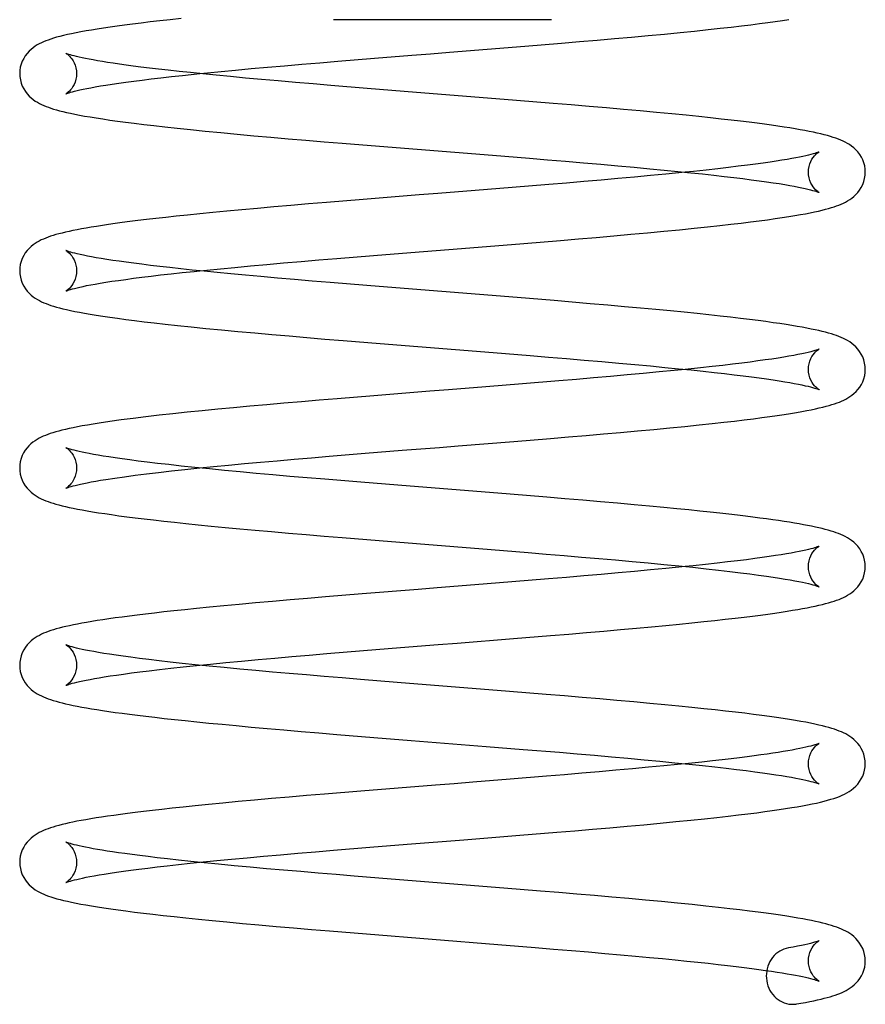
# Model space of a CAD drawing. Header units: inches. Extents: x 0 to 162, y 0 to 105.
# Tile 3 of 80: x 24.195 to 24.924, y 11.494 to 12.342. Entities that reach past the tile are written whole.
import ezdxf

# ---------------------------------------------------------------- set-up
doc = ezdxf.new("R2010")
doc.units = ezdxf.units.IN
doc.header["$LTSCALE"] = 8.904762
doc.header["$MEASUREMENT"] = 0
doc.linetypes.add('HIDDEN', pattern=[0.2, 0.1, -0.1])
doc.layers.get('0').update_dxf_attribs({"linetype": 'CONTINUOUS'})
doc.layers.add('DEFAULT_2', color=8, linetype='HIDDEN')

msp = doc.modelspace()

# ---------------------------------------------------------------- linework, layer by layer
at = {"color": 7, "linetype": 'Continuous'}
for p, q in [((24.65343, 12.34222), (24.46544, 12.34222)), ((24.59804, 12.31682), (24.63028, 12.31942)), ((24.63028, 12.31942), (24.66195, 12.32202)), ((24.46915, 12.30647), (24.50072, 12.30905)), ((24.5264, 12.2804), (24.4945, 12.28297)), ((24.62329, 12.27266), (24.5264, 12.2804)), ((24.50502, 12.23311), (24.60248, 12.22533)), ((24.61962, 12.1976), (24.58764, 12.19504)), ((24.65097, 12.20017), (24.61962, 12.1976)), ((24.49113, 12.18732), (24.45953, 12.18473)), ((24.5973, 12.14681), (24.62956, 12.1494)), ((24.62956, 12.1494), (24.66124, 12.15201)), ((24.46845, 12.13645), (24.5, 12.13903)), ((24.5, 12.13903), (24.5322, 12.14162)), ((24.52632, 12.11045), (24.49425, 12.11303)), ((24.62372, 12.10267), (24.52632, 12.11045)), ((24.50575, 12.0631), (24.60321, 12.05532)), ((24.62852, 12.02837), (24.59675, 12.02581)), ((24.65962, 12.03093), (24.62852, 12.02837)), ((24.50022, 12.0181), (24.4686, 12.01552)), ((24.62102, 11.97876), (24.65255, 11.98133)), ((24.46167, 11.96594), (24.4928, 11.96849)), ((24.4928, 11.96849), (24.52459, 11.97106)), ((24.52094, 11.94093), (24.48911, 11.9435)), ((24.61773, 11.9332), (24.52094, 11.94093)), ((24.50485, 11.89322), (24.60146, 11.8855)), ((24.6193, 11.85767), (24.58721, 11.85509)), ((24.65079, 11.86024), (24.6193, 11.85767)), ((24.49024, 11.84734), (24.45865, 11.84475)), ((24.62054, 11.80876), (24.65254, 11.81138)), ((24.45984, 11.79583), (24.49121, 11.79841)), ((24.49121, 11.79841), (24.52329, 11.801)), ((24.61719, 11.76329), (24.52044, 11.77101)), ((24.50035, 11.72362), (24.53254, 11.72104)), ((24.53254, 11.72104), (24.59716, 11.71589)), ((24.59716, 11.71589), (24.62905, 11.71332)), ((24.6491, 11.69015), (24.61769, 11.68758)), ((24.52111, 11.67987), (24.48911, 11.67729)), ((24.48911, 11.67729), (24.45767, 11.67471)), ((24.62621, 11.63927), (24.65795, 11.64187)), ((24.46534, 11.62633), (24.49679, 11.62891)), ((24.49679, 11.62891), (24.52891, 11.63149)), ((24.61218, 11.59373), (24.51519, 11.60148)), ((24.49381, 11.5542), (24.60722, 11.54513))]:
    msp.add_line(p, q, dxfattribs=at)
for points in [[(24.33407, 12.3432), (24.32469, 12.3422), (24.31584, 12.34122), (24.30751, 12.34026), (24.29967, 12.33933), (24.2923, 12.33842), (24.28538, 12.33753), (24.2789, 12.33665), (24.27283, 12.3358), (24.26714, 12.33497), (24.26181, 12.33414), (24.25682, 12.33333), (24.25214, 12.33253), (24.24774, 12.33174), (24.24361, 12.33095), (24.23974, 12.33017), (24.23613, 12.32938), (24.23277, 12.3286), (24.22966, 12.32782), (24.22678, 12.32705), (24.22411, 12.32627), (24.22165, 12.32549), (24.21941, 12.32471), (24.21738, 12.32395), (24.21548, 12.32316), (24.21366, 12.32233), (24.21186, 12.32143), (24.21007, 12.32044), (24.2083, 12.31933), (24.20653, 12.31808), (24.20476, 12.31665), (24.20303, 12.31502), (24.20136, 12.31318), (24.19979, 12.31112), (24.19839, 12.30887), (24.19718, 12.30645), (24.19621, 12.30387), (24.19549, 12.30116), (24.19506, 12.29835), (24.19494, 12.29575)], [(24.66195, 12.32202), (24.67747, 12.32332), (24.69273, 12.32463), (24.70768, 12.32593), (24.72233, 12.32724), (24.73673, 12.32855), (24.75076, 12.32987), (24.76419, 12.33118), (24.77681, 12.33245), (24.78843, 12.33367), (24.79893, 12.33481), (24.80841, 12.33588), (24.81711, 12.3369), (24.82521, 12.3379), (24.83276, 12.33887), (24.8398, 12.33981), (24.84634, 12.34073), (24.85241, 12.34162), (24.85804, 12.3425)], [(24.50072, 12.30905), (24.53294, 12.31163), (24.5492, 12.31293), (24.5655, 12.31423), (24.59804, 12.31682)], [(24.4945, 12.28297), (24.46322, 12.28553), (24.44781, 12.28682), (24.43262, 12.28812), (24.41777, 12.28941), (24.40342, 12.29068), (24.38969, 12.29193), (24.37668, 12.29315), (24.36443, 12.29433), (24.35294, 12.29547), (24.34222, 12.29657), (24.33228, 12.29762), (24.32308, 12.29863), (24.31458, 12.2996), (24.30674, 12.30053), (24.2995, 12.30142), (24.29282, 12.30227), (24.28664, 12.3031), (24.28091, 12.3039), (24.27562, 12.30467), (24.27073, 12.30541), (24.26623, 12.30613), (24.26209, 12.30682), (24.2583, 12.30749), (24.25484, 12.30814), (24.25168, 12.30876), (24.24882, 12.30936), (24.24624, 12.30993), (24.24393, 12.31047), (24.24189, 12.31098), (24.24012, 12.31146), (24.2386, 12.3119), (24.23734, 12.31229), (24.23634, 12.31263), (24.23558, 12.31291), (24.23506, 12.31312), (24.23479, 12.31324), (24.23478, 12.31325)], [(24.35014, 12.29575), (24.35671, 12.29642), (24.36851, 12.29758), (24.38108, 12.29878), (24.39443, 12.30001), (24.40851, 12.30128), (24.42318, 12.30258), (24.43828, 12.30388), (24.45363, 12.30518), (24.46915, 12.30647)], [(24.19494, 12.29575), (24.19506, 12.29316), (24.1955, 12.29033), (24.19621, 12.28762), (24.1972, 12.28502), (24.19841, 12.28259), (24.19983, 12.28032), (24.20142, 12.27826), (24.2031, 12.27641), (24.20486, 12.27478), (24.20663, 12.27336), (24.2084, 12.27211), (24.21018, 12.27101), (24.21197, 12.27002), (24.21379, 12.26911), (24.21567, 12.26826), (24.21763, 12.26746), (24.21969, 12.2667), (24.22187, 12.26595), (24.2242, 12.26521), (24.22669, 12.26449), (24.22936, 12.26376), (24.23225, 12.26303), (24.23536, 12.2623), (24.23873, 12.26156), (24.24241, 12.2608), (24.24643, 12.26001), (24.25084, 12.2592), (24.25565, 12.25837), (24.26088, 12.25751), (24.26652, 12.25664), (24.2726, 12.25574), (24.27916, 12.25482), (24.2862, 12.25388), (24.29377, 12.25291), (24.30189, 12.25191), (24.31061, 12.25089), (24.32012, 12.24981), (24.33066, 12.24867), (24.34232, 12.24745), (24.35497, 12.24618), (24.36842, 12.24487), (24.38247, 12.24354), (24.39687, 12.24223), (24.41153, 12.24092), (24.42648, 12.23962), (24.44175, 12.23832), (24.45728, 12.23701), (24.47303, 12.23571), (24.50502, 12.23311)], [(24.92394, 12.21078), (24.92381, 12.21336), (24.92339, 12.21613), (24.9227, 12.2188), (24.92174, 12.22136), (24.92054, 12.22379), (24.91913, 12.22608), (24.91752, 12.2282), (24.91579, 12.2301), (24.91398, 12.23178), (24.91214, 12.23325), (24.91031, 12.23452), (24.90849, 12.23564), (24.90664, 12.23665), (24.90476, 12.23757), (24.9028, 12.23844), (24.90077, 12.23925), (24.89862, 12.24004), (24.89635, 12.2408), (24.89393, 12.24154), (24.89135, 12.24228), (24.8886, 12.24301), (24.88566, 12.24373), (24.88252, 12.24446), (24.87917, 12.24518), (24.87561, 12.24591), (24.8718, 12.24664), (24.86775, 12.24738), (24.86342, 12.24813), (24.8588, 12.24889), (24.85388, 12.24966), (24.84863, 12.25045), (24.84304, 12.25125), (24.83706, 12.25207), (24.83065, 12.25292), (24.82376, 12.25379), (24.81634, 12.2547), (24.80835, 12.25564), (24.79973, 12.25661), (24.79045, 12.25762), (24.78041, 12.25868), (24.76939, 12.25981), (24.75716, 12.26102), (24.74389, 12.26229), (24.72994, 12.26358), (24.71555, 12.26488), (24.70079, 12.26618), (24.68574, 12.26748), (24.67043, 12.26878), (24.65491, 12.27007), (24.62329, 12.27266)], [(24.60248, 12.22533), (24.63438, 12.22275), (24.65007, 12.22146), (24.66559, 12.22017), (24.68094, 12.21887), (24.69603, 12.21757), (24.71069, 12.21628), (24.72475, 12.21501), (24.73807, 12.21377), (24.75061, 12.21258), (24.76239, 12.21142), (24.77342, 12.2103), (24.78371, 12.20922), (24.79331, 12.20818), (24.80226, 12.20717), (24.81061, 12.20619), (24.8184, 12.20524), (24.82565, 12.20431), (24.83239, 12.20341), (24.83862, 12.20254), (24.84436, 12.2017), (24.84962, 12.20089), (24.85442, 12.20011), (24.85877, 12.19936), (24.86269, 12.19865), (24.8662, 12.19797), (24.86932, 12.19733), (24.87208, 12.19673), (24.87452, 12.19616), (24.87667, 12.19563), (24.87852, 12.19514), (24.8801, 12.19468), (24.88141, 12.19428), (24.88245, 12.19393), (24.88324, 12.19364), (24.88377, 12.19342), (24.88407, 12.1933), (24.88409, 12.19329)], [(24.76873, 12.21078), (24.75184, 12.2091), (24.73864, 12.20783), (24.72484, 12.20656), (24.71065, 12.20527), (24.69615, 12.204), (24.68136, 12.20272), (24.6663, 12.20144), (24.65097, 12.20017)], [(24.66124, 12.15201), (24.67678, 12.15331), (24.69205, 12.15461), (24.70701, 12.15591), (24.72168, 12.15722), (24.73608, 12.15854), (24.75014, 12.15986), (24.76362, 12.16117), (24.77629, 12.16244), (24.78799, 12.16367), (24.79858, 12.16482), (24.80812, 12.16589), (24.81686, 12.16692), (24.82499, 12.16792), (24.83257, 12.16889), (24.83964, 12.16983), (24.8462, 12.17075), (24.8523, 12.17165), (24.85795, 12.17253), (24.86318, 12.17339), (24.868, 12.17422), (24.87242, 12.17503), (24.87645, 12.17582), (24.88013, 12.17658), (24.88351, 12.17732), (24.88662, 12.17806), (24.88951, 12.17878), (24.89219, 12.17951), (24.89468, 12.18024), (24.897, 12.18097), (24.89918, 12.18172), (24.90124, 12.18249), (24.9032, 12.18329), (24.90508, 12.18413), (24.90691, 12.18504), (24.9087, 12.18603), (24.91047, 12.18713), (24.91224, 12.18838), (24.91402, 12.18981), (24.91577, 12.19144), (24.91746, 12.19328), (24.91904, 12.19535), (24.92046, 12.19761), (24.92168, 12.20004), (24.92266, 12.20264), (24.92338, 12.20536), (24.92381, 12.20818), (24.92394, 12.21078)], [(24.58764, 12.19504), (24.55537, 12.19246), (24.53922, 12.19118), (24.49113, 12.18732)], [(24.45953, 12.18473), (24.44401, 12.18343), (24.42883, 12.18214), (24.4141, 12.18086), (24.39991, 12.1796), (24.38635, 12.17837), (24.3735, 12.17717), (24.36143, 12.17601), (24.35018, 12.1749), (24.3397, 12.17384), (24.32994, 12.17281), (24.32082, 12.17182), (24.31231, 12.17086), (24.30435, 12.16994), (24.29691, 12.16904), (24.28994, 12.16816), (24.28342, 12.16731), (24.27732, 12.16648), (24.27162, 12.16567), (24.26628, 12.16488), (24.26129, 12.16411), (24.25663, 12.16335), (24.25227, 12.1626), (24.2482, 12.16187), (24.2444, 12.16115), (24.24084, 12.16044), (24.23752, 12.15973), (24.2344, 12.15903), (24.23149, 12.15833), (24.22876, 12.15763), (24.2262, 12.15693), (24.2238, 12.15622), (24.22154, 12.1555), (24.21941, 12.15476), (24.21738, 12.15399), (24.21545, 12.15319), (24.21359, 12.15235), (24.21178, 12.15144), (24.21001, 12.15045), (24.20825, 12.14934), (24.2065, 12.1481), (24.20474, 12.14667), (24.203, 12.14504), (24.20134, 12.1432), (24.19977, 12.14114), (24.19837, 12.13889), (24.19717, 12.13647), (24.1962, 12.13389), (24.19549, 12.1312), (24.19506, 12.1284), (24.19494, 12.1258)], [(24.5322, 12.14162), (24.56476, 12.14421), (24.5973, 12.14681)], [(24.49425, 12.11303), (24.46266, 12.11563), (24.44707, 12.11693), (24.43181, 12.11823), (24.41705, 12.11952), (24.40295, 12.12077), (24.38962, 12.12198), (24.37704, 12.12316), (24.36519, 12.1243), (24.35404, 12.1254), (24.34356, 12.12647), (24.33372, 12.12751), (24.3245, 12.12852), (24.31587, 12.12949), (24.30782, 12.13044), (24.30031, 12.13136), (24.29331, 12.13225), (24.28681, 12.13312), (24.28078, 12.13396), (24.27518, 12.13478), (24.27001, 12.13557), (24.26525, 12.13634), (24.26089, 12.13708), (24.25691, 12.13779), (24.25331, 12.13848), (24.25007, 12.13914), (24.24718, 12.13976), (24.24462, 12.14035), (24.24241, 12.1409), (24.2405, 12.1414), (24.2389, 12.14186), (24.23757, 12.14227), (24.2365, 12.14262), (24.23569, 12.14292), (24.23513, 12.14314), (24.23482, 12.14328), (24.23479, 12.14328)], [(24.35014, 12.1258), (24.35626, 12.12642), (24.36801, 12.12758), (24.38053, 12.12877), (24.39382, 12.13), (24.40786, 12.13127), (24.4225, 12.13256), (24.43758, 12.13386), (24.45293, 12.13516), (24.46845, 12.13645)], [(24.19494, 12.1258), (24.19506, 12.1232), (24.1955, 12.12038), (24.19621, 12.11766), (24.1972, 12.11507), (24.19841, 12.11263), (24.19983, 12.11037), (24.20142, 12.1083), (24.2031, 12.10646), (24.20486, 12.10483), (24.20663, 12.1034), (24.2084, 12.10216), (24.21018, 12.10105), (24.21197, 12.10006), (24.21379, 12.09915), (24.21567, 12.09831), (24.21763, 12.09751), (24.21969, 12.09674), (24.22187, 12.09599), (24.2242, 12.09526), (24.22669, 12.09453), (24.22937, 12.09381), (24.23225, 12.09308), (24.23537, 12.09234), (24.23875, 12.0916), (24.24244, 12.09083), (24.24648, 12.09005), (24.2509, 12.08924), (24.25573, 12.0884), (24.26097, 12.08754), (24.26663, 12.08666), (24.27274, 12.08577), (24.27932, 12.08484), (24.28639, 12.0839), (24.29399, 12.08292), (24.30214, 12.08193), (24.3109, 12.0809), (24.32048, 12.07982), (24.33111, 12.07866), (24.34284, 12.07744), (24.35555, 12.07616), (24.36905, 12.07485), (24.38312, 12.07353), (24.39752, 12.07221), (24.4122, 12.07091), (24.42716, 12.06961), (24.44244, 12.0683), (24.45799, 12.067), (24.47374, 12.0657), (24.50575, 12.0631)], [(24.92394, 12.04082), (24.92381, 12.04344), (24.92337, 12.04627), (24.92265, 12.04899), (24.92166, 12.05158), (24.92045, 12.05402), (24.91902, 12.05628), (24.91744, 12.05834), (24.91575, 12.06018), (24.91399, 12.06181), (24.91222, 12.06324), (24.91045, 12.06448), (24.90868, 12.06558), (24.90689, 12.06657), (24.90506, 12.06748), (24.90318, 12.06832), (24.90121, 12.06912), (24.89916, 12.06989), (24.89699, 12.07063), (24.89469, 12.07136), (24.89224, 12.07207), (24.88964, 12.07278), (24.88685, 12.07349), (24.88386, 12.0742), (24.88067, 12.07491), (24.87724, 12.07562), (24.87356, 12.07635), (24.8696, 12.07709), (24.86532, 12.07785), (24.86072, 12.07862), (24.85574, 12.07942), (24.85036, 12.08024), (24.84455, 12.08108), (24.83826, 12.08196), (24.83147, 12.08286), (24.82415, 12.08379), (24.81628, 12.08475), (24.80785, 12.08574), (24.79883, 12.08676), (24.78918, 12.08781), (24.77885, 12.08889), (24.76781, 12.09001), (24.75602, 12.09117), (24.74349, 12.09237), (24.73026, 12.0936), (24.71635, 12.09486), (24.70184, 12.09614), (24.6868, 12.09744), (24.67135, 12.09875), (24.65561, 12.10006), (24.62372, 12.10267)], [(24.60321, 12.05532), (24.6351, 12.05274), (24.65078, 12.05145), (24.6663, 12.05015), (24.68164, 12.04885), (24.69671, 12.04755), (24.71134, 12.04626), (24.72535, 12.045), (24.73862, 12.04377), (24.75111, 12.04257), (24.76284, 12.04142), (24.77381, 12.04031), (24.78406, 12.03923), (24.79362, 12.03819), (24.80254, 12.03718), (24.81085, 12.0362), (24.81861, 12.03525), (24.82584, 12.03433), (24.83255, 12.03344), (24.83875, 12.03257), (24.84447, 12.03173), (24.84971, 12.03092), (24.85449, 12.03014), (24.85883, 12.02939), (24.86273, 12.02868), (24.86622, 12.02801), (24.86933, 12.02737), (24.87209, 12.02677), (24.87453, 12.02621), (24.87667, 12.02567), (24.87853, 12.02518), (24.8801, 12.02473), (24.88141, 12.02432), (24.88245, 12.02397), (24.88324, 12.02369), (24.88377, 12.02347), (24.88407, 12.02334), (24.88409, 12.02333)], [(24.65255, 11.98133), (24.66805, 11.98262), (24.68333, 11.98391), (24.69832, 11.9852), (24.713, 11.98649), (24.7274, 11.98779), (24.74155, 11.98909), (24.75528, 11.9904), (24.76836, 11.99169), (24.7806, 11.99293), (24.79184, 11.99412), (24.80197, 11.99524), (24.81115, 11.99629), (24.8196, 11.9973), (24.82749, 11.99828), (24.83484, 11.99923), (24.84169, 12.00016), (24.84806, 12.00107), (24.85397, 12.00195), (24.85946, 12.00282), (24.86453, 12.00366), (24.86921, 12.00448), (24.87349, 12.00528), (24.8774, 12.00605), (24.88097, 12.0068), (24.88425, 12.00754), (24.88728, 12.00826), (24.8901, 12.00898), (24.89271, 12.0097), (24.89514, 12.01042), (24.89741, 12.01115), (24.89955, 12.01189), (24.90157, 12.01266), (24.90349, 12.01346), (24.90534, 12.0143), (24.90715, 12.01521), (24.90891, 12.01621), (24.91067, 12.01731), (24.91242, 12.01856), (24.91418, 12.01999), (24.91591, 12.02163), (24.91757, 12.02347), (24.91913, 12.02553), (24.92053, 12.02777), (24.92172, 12.03019), (24.92269, 12.03277), (24.92339, 12.03546), (24.92381, 12.03826), (24.92394, 12.04082)], [(24.76874, 12.04082), (24.75902, 12.03984), (24.74611, 12.03859), (24.7325, 12.03731), (24.71855, 12.03603), (24.70431, 12.03476), (24.68975, 12.03349), (24.67483, 12.03221), (24.65962, 12.03093)], [(24.59675, 12.02581), (24.56458, 12.02324), (24.54843, 12.02196), (24.50022, 12.0181)], [(24.4686, 12.01552), (24.45306, 12.01423), (24.43774, 12.01294), (24.42268, 12.01165), (24.40791, 12.01036), (24.39346, 12.00906), (24.37935, 12.00776), (24.36564, 12.00646), (24.35233, 12.00516), (24.33946, 12.00386), (24.32706, 12.00255), (24.31514, 12.00123), (24.30372, 11.99991), (24.29281, 11.99857), (24.28244, 11.99723), (24.27263, 11.99586), (24.26353, 11.9945)], [(24.26353, 11.9945), (24.25832, 11.99367), (24.25342, 11.99285), (24.24892, 11.99205), (24.2448, 11.99128), (24.24102, 11.99052), (24.23753, 11.98978), (24.23431, 11.98906), (24.23132, 11.98834), (24.22856, 11.98762), (24.22598, 11.98691), (24.22358, 11.9862), (24.22132, 11.98547), (24.21921, 11.98473), (24.2172, 11.98397), (24.21529, 11.98317), (24.21345, 11.98233), (24.21166, 11.98142), (24.2099, 11.98042), (24.20815, 11.97932), (24.2064, 11.97807), (24.20465, 11.97664), (24.20293, 11.97501), (24.20127, 11.97317), (24.19972, 11.97112), (24.19833, 11.96887), (24.19715, 11.96646), (24.19619, 11.9639), (24.19549, 11.96121), (24.19506, 11.95843), (24.19494, 11.95584)], [(24.52459, 11.97106), (24.55674, 11.97362), (24.57287, 11.9749), (24.62102, 11.97876)], [(24.48911, 11.9435), (24.45796, 11.94606), (24.44275, 11.94734), (24.42781, 11.94862), (24.41318, 11.9499), (24.39892, 11.95118), (24.38507, 11.95245), (24.37161, 11.95372), (24.3585, 11.955), (24.34591, 11.95627), (24.33413, 11.95751), (24.32337, 11.95869), (24.31363, 11.9598), (24.30488, 11.96084), (24.29699, 11.96183), (24.28982, 11.96276), (24.28328, 11.96365), (24.27733, 11.9645), (24.27192, 11.96532), (24.267, 11.9661), (24.26255, 11.96684), (24.25853, 11.96754), (24.25492, 11.96821), (24.25168, 11.96885), (24.24878, 11.96945), (24.24619, 11.97003), (24.24388, 11.97057), (24.24184, 11.97108), (24.24008, 11.97156), (24.23857, 11.972), (24.23732, 11.97239), (24.23632, 11.97273), (24.23557, 11.97301), (24.23506, 11.97321), (24.23479, 11.97333), (24.23478, 11.97334)], [(24.35013, 11.95585), (24.36199, 11.95703), (24.37507, 11.9583), (24.3886, 11.95957), (24.40253, 11.96084), (24.41684, 11.96211), (24.43149, 11.96338), (24.44645, 11.96466), (24.46167, 11.96594)], [(24.19494, 11.95585), (24.19506, 11.95327), (24.19549, 11.95047), (24.19619, 11.94777), (24.19716, 11.94519), (24.19836, 11.94277), (24.19976, 11.94052), (24.20132, 11.93846), (24.20299, 11.93662), (24.20473, 11.93498), (24.20649, 11.93355), (24.20825, 11.93231), (24.21001, 11.9312), (24.21178, 11.93021), (24.21359, 11.9293), (24.21545, 11.92845), (24.21738, 11.92765), (24.21941, 11.92689), (24.22155, 11.92614), (24.22382, 11.92542), (24.22623, 11.9247), (24.22882, 11.924), (24.23158, 11.92329), (24.23455, 11.92258), (24.23773, 11.92186), (24.24114, 11.92114), (24.24483, 11.92041), (24.24881, 11.91966), (24.25312, 11.91889), (24.25778, 11.91811), (24.26283, 11.9173), (24.26827, 11.91646), (24.27414, 11.91561), (24.28044, 11.91473), (24.28721, 11.91383), (24.29444, 11.91291), (24.30217, 11.91197), (24.31039, 11.911), (24.31913, 11.91001), (24.32842, 11.909), (24.33829, 11.90795), (24.34882, 11.90688), (24.36004, 11.90577), (24.372, 11.90462), (24.38469, 11.90343), (24.39808, 11.90221), (24.41211, 11.90096), (24.42672, 11.89969), (24.44182, 11.8984), (24.4573, 11.8971), (24.47303, 11.8958), (24.50485, 11.89322)], [(24.92394, 11.87087), (24.92381, 11.87349), (24.92338, 11.87629), (24.92267, 11.87898), (24.9217, 11.88154), (24.9205, 11.88396), (24.91909, 11.88622), (24.9175, 11.88832), (24.91578, 11.8902), (24.91399, 11.89186), (24.91217, 11.89332), (24.91036, 11.89458), (24.90853, 11.89571), (24.90669, 11.89672), (24.90481, 11.89764), (24.90289, 11.89849), (24.90091, 11.89929), (24.89884, 11.90005), (24.89668, 11.90078), (24.89441, 11.90149), (24.892, 11.90219), (24.88946, 11.90287), (24.88676, 11.90355), (24.8839, 11.90423), (24.88087, 11.90491), (24.87765, 11.90559), (24.87424, 11.90626), (24.87064, 11.90695), (24.86683, 11.90763), (24.8628, 11.90832), (24.85853, 11.90902), (24.85401, 11.90973), (24.84922, 11.91045), (24.84414, 11.91119), (24.83876, 11.91193), (24.83306, 11.9127), (24.827, 11.91348), (24.82057, 11.91428), (24.81371, 11.9151), (24.8064, 11.91595), (24.79858, 11.91683), (24.79023, 11.91774), (24.78129, 11.91868), (24.77172, 11.91967), (24.76142, 11.92069), (24.75022, 11.92178), (24.73795, 11.92293), (24.72464, 11.92415), (24.71044, 11.92543), (24.69558, 11.92673), (24.68038, 11.92803), (24.66502, 11.92932), (24.64945, 11.93061), (24.61773, 11.9332)], [(24.60146, 11.8855), (24.63322, 11.88294), (24.64883, 11.88165), (24.6642, 11.88038), (24.67931, 11.8791), (24.69414, 11.87782), (24.70867, 11.87655), (24.72291, 11.87527), (24.7368, 11.87398), (24.75023, 11.8727), (24.7631, 11.87144), (24.77528, 11.8702), (24.78672, 11.86899), (24.79738, 11.86781), (24.80723, 11.86668), (24.81627, 11.86559), (24.8245, 11.86455), (24.83195, 11.86356), (24.83864, 11.86263), (24.84464, 11.86175), (24.85003, 11.86091), (24.85487, 11.86012), (24.85922, 11.85937), (24.86312, 11.85866), (24.8666, 11.85798), (24.86969, 11.85734), (24.87244, 11.85674), (24.87485, 11.85617), (24.87696, 11.85565), (24.87877, 11.85516), (24.88031, 11.85471), (24.88157, 11.85431), (24.88257, 11.85398), (24.88332, 11.8537), (24.88382, 11.8535), (24.88408, 11.85338), (24.8841, 11.85337)], [(24.76872, 11.87087), (24.7519, 11.86919), (24.73883, 11.86794), (24.72505, 11.86666), (24.71079, 11.86538), (24.69623, 11.86409), (24.68139, 11.86281), (24.66623, 11.86153), (24.65079, 11.86024)], [(24.65254, 11.81138), (24.66827, 11.81268), (24.68366, 11.81398), (24.69858, 11.81527), (24.71293, 11.81653), (24.72666, 11.81776), (24.73971, 11.81897), (24.75205, 11.82013), (24.76364, 11.82126), (24.77451, 11.82235), (24.78471, 11.82341), (24.79427, 11.82443), (24.80322, 11.82542), (24.8116, 11.82639), (24.81944, 11.82732), (24.82675, 11.82823), (24.83356, 11.82911), (24.8399, 11.82996), (24.8458, 11.83079), (24.8513, 11.83159), (24.85643, 11.83238), (24.86121, 11.83315), (24.86568, 11.8339), (24.86986, 11.83465), (24.87375, 11.83538), (24.87739, 11.8361), (24.88079, 11.83681), (24.88397, 11.83752), (24.88694, 11.83822), (24.88972, 11.83893), (24.89232, 11.83964), (24.89476, 11.84035), (24.89705, 11.84108), (24.89922, 11.84182), (24.90127, 11.84259), (24.90323, 11.84339), (24.90511, 11.84424), (24.90693, 11.84515), (24.90872, 11.84614), (24.91049, 11.84724), (24.91226, 11.84848), (24.91403, 11.84991), (24.91578, 11.85154), (24.91747, 11.85339), (24.91905, 11.85545), (24.92047, 11.85771), (24.92168, 11.86014), (24.92266, 11.86274), (24.92338, 11.86545), (24.92381, 11.86827), (24.92394, 11.87087)], [(24.58721, 11.85509), (24.5548, 11.85251), (24.53857, 11.85122), (24.49024, 11.84734)], [(24.45865, 11.84475), (24.44319, 11.84345), (24.42797, 11.84215), (24.41294, 11.84085), (24.39822, 11.83954), (24.38409, 11.83825), (24.37082, 11.83701), (24.35858, 11.83583), (24.34746, 11.83472), (24.3373, 11.83368), (24.32792, 11.83268), (24.31919, 11.83173), (24.31106, 11.83081), (24.30344, 11.82992), (24.2963, 11.82905), (24.28959, 11.82821), (24.28328, 11.82738), (24.27735, 11.82658), (24.27179, 11.82579), (24.26655, 11.82501), (24.26163, 11.82425), (24.25701, 11.8235), (24.25267, 11.82276), (24.2486, 11.82204), (24.24478, 11.82132), (24.2412, 11.8206), (24.23785, 11.8199), (24.23471, 11.81919), (24.23176, 11.81849), (24.229, 11.81779), (24.22642, 11.81708), (24.22399, 11.81637), (24.22171, 11.81564), (24.21956, 11.8149), (24.21752, 11.81414), (24.21557, 11.81334), (24.2137, 11.81249), (24.21188, 11.81158), (24.2101, 11.81059), (24.20834, 11.80949), (24.20658, 11.80825), (24.20481, 11.80682), (24.20306, 11.80519), (24.20138, 11.80335), (24.19981, 11.80129), (24.1984, 11.79903), (24.19719, 11.79661), (24.19621, 11.79402), (24.1955, 11.79131), (24.19507, 11.7885), (24.19494, 11.78589)], [(24.52329, 11.801), (24.55574, 11.80359), (24.57201, 11.80488), (24.62054, 11.80876)], [(24.52044, 11.77101), (24.48862, 11.77358), (24.47296, 11.77486), (24.45751, 11.77614), (24.4423, 11.77743), (24.42737, 11.77871), (24.41279, 11.77998), (24.39855, 11.78126), (24.38463, 11.78254), (24.37113, 11.78381), (24.3583, 11.78507), (24.3463, 11.78628), (24.33513, 11.78745), (24.32476, 11.78858), (24.31518, 11.78967), (24.30636, 11.79071), (24.29827, 11.79171), (24.29088, 11.79266), (24.28416, 11.79358), (24.27804, 11.79444), (24.2725, 11.79527), (24.26746, 11.79607), (24.26291, 11.79682), (24.2588, 11.79754), (24.25511, 11.79822), (24.25181, 11.79887), (24.24887, 11.79948), (24.24624, 11.80006), (24.24391, 11.80061), (24.24186, 11.80113), (24.24008, 11.80161), (24.23857, 11.80205), (24.23731, 11.80244), (24.23631, 11.80278), (24.23556, 11.80306), (24.23505, 11.80326), (24.23479, 11.80338), (24.23477, 11.80338)], [(24.35014, 11.78589), (24.35955, 11.78684), (24.37262, 11.78811), (24.3863, 11.7894), (24.40039, 11.79069), (24.4148, 11.79198), (24.42952, 11.79326), (24.44453, 11.79454), (24.45984, 11.79583)], [(24.19494, 11.78589), (24.19506, 11.78331), (24.19549, 11.7805), (24.1962, 11.7778), (24.19717, 11.77522), (24.19837, 11.77279), (24.19978, 11.77054), (24.20135, 11.76848), (24.20302, 11.76663), (24.20476, 11.765), (24.20653, 11.76357), (24.20829, 11.76232), (24.21005, 11.76122), (24.21183, 11.76023), (24.21364, 11.75932), (24.2155, 11.75847), (24.21745, 11.75767), (24.21948, 11.7569), (24.22163, 11.75616), (24.2239, 11.75544), (24.22631, 11.75473), (24.22889, 11.75402), (24.23163, 11.75332), (24.23457, 11.75262), (24.2377, 11.75192), (24.24104, 11.75121), (24.2446, 11.7505), (24.24841, 11.74978), (24.25248, 11.74905), (24.25683, 11.74831), (24.26147, 11.74756), (24.26641, 11.74679), (24.27169, 11.74601), (24.27732, 11.74521), (24.28331, 11.74439), (24.28969, 11.74356), (24.29648, 11.74271), (24.3037, 11.74183), (24.31139, 11.74093), (24.31957, 11.74001), (24.32829, 11.73906), (24.33759, 11.73807), (24.34751, 11.73706), (24.35811, 11.736), (24.36947, 11.7349), (24.38164, 11.73376), (24.39461, 11.73257), (24.40829, 11.73134), (24.42262, 11.73009), (24.43749, 11.72881), (24.45281, 11.72752), (24.46847, 11.72622), (24.50035, 11.72362)], [(24.92394, 11.70091), (24.92381, 11.70351), (24.92338, 11.70632), (24.92267, 11.70902), (24.9217, 11.7116), (24.92049, 11.71402), (24.91909, 11.71627), (24.91753, 11.71833), (24.91585, 11.72017), (24.91412, 11.7218), (24.91235, 11.72323), (24.9106, 11.72447), (24.90884, 11.72558), (24.90706, 11.72657), (24.90525, 11.72748), (24.9034, 11.72832), (24.90146, 11.72912), (24.89943, 11.72988), (24.89728, 11.73063), (24.89499, 11.73136), (24.89253, 11.73208), (24.88987, 11.73281), (24.88698, 11.73355), (24.88383, 11.73429), (24.88041, 11.73505), (24.8767, 11.73582), (24.87268, 11.73661), (24.86835, 11.73741), (24.86367, 11.73822), (24.85864, 11.73905), (24.85323, 11.7399), (24.84744, 11.74076), (24.84124, 11.74164), (24.83462, 11.74253), (24.82755, 11.74345), (24.82003, 11.74439), (24.81202, 11.74534), (24.80351, 11.74632), (24.79445, 11.74733), (24.78478, 11.74836), (24.77441, 11.74944), (24.76326, 11.75056), (24.75123, 11.75173), (24.7383, 11.75295), (24.72445, 11.75422), (24.70987, 11.75552), (24.69494, 11.75683), (24.67982, 11.75812), (24.66449, 11.75941), (24.64892, 11.7607), (24.61719, 11.76329)], [(24.62905, 11.71332), (24.66024, 11.71075), (24.67546, 11.70947), (24.69039, 11.70819), (24.70501, 11.70692), (24.71931, 11.70564), (24.73328, 11.70436), (24.74686, 11.70307), (24.75986, 11.70181), (24.7721, 11.70057), (24.78353, 11.69938), (24.79414, 11.69822), (24.80394, 11.69711), (24.81294, 11.69604), (24.82115, 11.69502), (24.8286, 11.69406), (24.83532, 11.69314), (24.84137, 11.69228), (24.84684, 11.69146), (24.85179, 11.69068), (24.85626, 11.68993), (24.86028, 11.68923), (24.8639, 11.68855), (24.86714, 11.68792), (24.87005, 11.68731), (24.87265, 11.68674), (24.87496, 11.68619), (24.877, 11.68568), (24.87877, 11.6852), (24.88028, 11.68476), (24.88153, 11.68437), (24.88254, 11.68403), (24.8833, 11.68375), (24.88381, 11.68355), (24.88408, 11.68343), (24.8841, 11.68342)], [(24.76873, 11.70091), (24.76216, 11.70025), (24.75015, 11.69907), (24.7371, 11.69783), (24.72325, 11.69655), (24.70897, 11.69526), (24.69445, 11.69398), (24.67964, 11.69271), (24.6645, 11.69143), (24.6491, 11.69015)], [(24.65795, 11.64187), (24.67351, 11.64317), (24.6888, 11.64447), (24.7038, 11.64577), (24.7185, 11.64707), (24.73294, 11.64838), (24.74708, 11.6497), (24.7607, 11.65102), (24.77347, 11.65229), (24.78523, 11.65351), (24.79597, 11.65466), (24.80574, 11.65576), (24.81464, 11.65679), (24.8228, 11.65778), (24.8303, 11.65873), (24.83723, 11.65964), (24.84366, 11.66053), (24.84966, 11.66139), (24.85524, 11.66224), (24.86045, 11.66307), (24.86531, 11.66388), (24.86985, 11.66469), (24.87408, 11.66548), (24.87805, 11.66628), (24.88176, 11.66707), (24.88522, 11.66786), (24.88846, 11.66865), (24.89147, 11.66944), (24.89427, 11.67025), (24.8969, 11.67107), (24.89936, 11.67192), (24.90168, 11.67279), (24.90386, 11.67371), (24.90593, 11.67468), (24.90793, 11.67573), (24.90989, 11.6769), (24.91184, 11.67822), (24.91376, 11.67973), (24.91564, 11.68145), (24.91742, 11.68338), (24.91905, 11.6855), (24.92048, 11.68779), (24.92169, 11.69021), (24.92266, 11.69278), (24.92337, 11.69546), (24.9238, 11.69827), (24.92394, 11.70091)], [(24.61769, 11.68758), (24.5857, 11.68502), (24.56957, 11.68373), (24.55341, 11.68244), (24.52111, 11.67987)], [(24.45767, 11.67471), (24.44229, 11.67342), (24.42712, 11.67213), (24.41215, 11.67082), (24.39748, 11.66952), (24.38337, 11.66823), (24.37, 11.66697), (24.35757, 11.66577), (24.34619, 11.66464), (24.33584, 11.66357), (24.32632, 11.66256), (24.3175, 11.66159), (24.3093, 11.66065), (24.30167, 11.65975), (24.29457, 11.65888), (24.28797, 11.65804), (24.2818, 11.65723), (24.27603, 11.65644), (24.27062, 11.65566), (24.26554, 11.6549), (24.26076, 11.65416), (24.25626, 11.65342), (24.25204, 11.6527), (24.24807, 11.65198), (24.24434, 11.65128), (24.24084, 11.65057), (24.23754, 11.64988), (24.23445, 11.64918), (24.23153, 11.64848), (24.2288, 11.64778), (24.22624, 11.64708), (24.22383, 11.64636), (24.22156, 11.64564), (24.21942, 11.6449), (24.21739, 11.64413), (24.21546, 11.64333), (24.2136, 11.64249), (24.21179, 11.64158), (24.21002, 11.64059), (24.20826, 11.63949), (24.20651, 11.63824), (24.20475, 11.63681), (24.20301, 11.63518), (24.20134, 11.63334), (24.19978, 11.63128), (24.19837, 11.62903), (24.19717, 11.62661), (24.1962, 11.62403), (24.19549, 11.62133), (24.19506, 11.61853), (24.19494, 11.61593)], [(24.52891, 11.63149), (24.57769, 11.63538), (24.62621, 11.63927)], [(24.51519, 11.60148), (24.48339, 11.60405), (24.46776, 11.60534), (24.45235, 11.60662), (24.43719, 11.60791), (24.42234, 11.60919), (24.40785, 11.61047), (24.39369, 11.61174), (24.37983, 11.61303), (24.36646, 11.61431), (24.35391, 11.61555), (24.34236, 11.61673), (24.33181, 11.61785), (24.32223, 11.61891), (24.31353, 11.6199), (24.3056, 11.62085), (24.29837, 11.62174), (24.29176, 11.62259), (24.2857, 11.62341), (24.28014, 11.62419), (24.27503, 11.62494), (24.27032, 11.62566), (24.26596, 11.62636), (24.26194, 11.62703), (24.25823, 11.62769), (24.25482, 11.62832), (24.25171, 11.62894), (24.24887, 11.62953), (24.2463, 11.63009), (24.24399, 11.63064), (24.24194, 11.63115), (24.24016, 11.63163), (24.23863, 11.63207), (24.23736, 11.63247), (24.23635, 11.63281), (24.23559, 11.63309), (24.23507, 11.6333), (24.2348, 11.63342), (24.23478, 11.63343)], [(24.35014, 11.61594), (24.36496, 11.61742), (24.37762, 11.61863), (24.39101, 11.61988), (24.40507, 11.62116), (24.41966, 11.62245), (24.43465, 11.62375), (24.44989, 11.62504), (24.46534, 11.62633)], [(24.19494, 11.61594), (24.19506, 11.61334), (24.1955, 11.61052), (24.19621, 11.6078), (24.1972, 11.60521), (24.19841, 11.60277), (24.19983, 11.60051), (24.20141, 11.59845), (24.20309, 11.5966), (24.20485, 11.59497), (24.20662, 11.59355), (24.2084, 11.5923), (24.21017, 11.59119), (24.21197, 11.5902), (24.21378, 11.58929), (24.21565, 11.58845), (24.21759, 11.58766), (24.21965, 11.58689), (24.22187, 11.58613), (24.22428, 11.58537), (24.2269, 11.58461), (24.22973, 11.58385), (24.23278, 11.58308), (24.23609, 11.58232), (24.23966, 11.58154), (24.24351, 11.58076), (24.24765, 11.57996), (24.2521, 11.57916), (24.25688, 11.57834), (24.26202, 11.57751), (24.26753, 11.57667), (24.27345, 11.5758), (24.27979, 11.57491), (24.28657, 11.57401), (24.29383, 11.57308), (24.30158, 11.57213), (24.30985, 11.57115), (24.31866, 11.57016), (24.32806, 11.56913), (24.33816, 11.56806), (24.34905, 11.56695), (24.36084, 11.56578), (24.37349, 11.56457), (24.38696, 11.56331), (24.40115, 11.56202), (24.41593, 11.56072), (24.4311, 11.5594), (24.44649, 11.5581), (24.46206, 11.5568), (24.49381, 11.5542)], [(24.92394, 11.53096), (24.92381, 11.53356), (24.92338, 11.53637), (24.92266, 11.53908), (24.92169, 11.54167), (24.92048, 11.54409), (24.91907, 11.54635), (24.9175, 11.54841), (24.91582, 11.55025), (24.91408, 11.55188), (24.91231, 11.5533), (24.91055, 11.55455), (24.90879, 11.55565), (24.90701, 11.55664), (24.90519, 11.55755), (24.90332, 11.5584), (24.90138, 11.5592), (24.89934, 11.55996), (24.89719, 11.5607), (24.89492, 11.56143), (24.8925, 11.56214), (24.88993, 11.56284), (24.88718, 11.56354), (24.88423, 11.56425), (24.88107, 11.56495), (24.87768, 11.56567), (24.87403, 11.5664), (24.87009, 11.56714), (24.86582, 11.5679), (24.86119, 11.56868), (24.85616, 11.56949), (24.85071, 11.57032), (24.8448, 11.57118), (24.83841, 11.57207), (24.83149, 11.57299), (24.824, 11.57394), (24.81589, 11.57493), (24.80706, 11.57596), (24.79735, 11.57706), (24.78658, 11.57822), (24.77474, 11.57945), (24.76193, 11.58073), (24.74836, 11.58204), (24.73435, 11.58336), (24.72005, 11.58466), (24.70544, 11.58596), (24.69048, 11.58726), (24.67524, 11.58856), (24.65976, 11.58985), (24.64406, 11.59115), (24.61218, 11.59373)], [(24.60722, 11.54513), (24.63932, 11.54253), (24.65511, 11.54122), (24.67052, 11.53994), (24.68536, 11.53867), (24.69952, 11.53744), (24.71296, 11.53625), (24.72571, 11.5351), (24.73777, 11.53398), (24.74915, 11.5329), (24.75988, 11.53185), (24.77, 11.53083), (24.77955, 11.52984), (24.78855, 11.52888), (24.79704, 11.52794), (24.80503, 11.52703), (24.81253, 11.52614), (24.81955, 11.52527), (24.8261, 11.52443), (24.83219, 11.52362), (24.83783, 11.52283), (24.84306, 11.52207), (24.8479, 11.52134), (24.85236, 11.52063), (24.85646, 11.51994), (24.86024, 11.51928), (24.86369, 11.51864), (24.86685, 11.51802), (24.86973, 11.51743), (24.87233, 11.51685), (24.87467, 11.51631), (24.87675, 11.51579), (24.87857, 11.5153), (24.88012, 11.51486), (24.88142, 11.51445), (24.88246, 11.51411), (24.88324, 11.51382), (24.88378, 11.5136), (24.88407, 11.51348), (24.88409, 11.51347)], [(24.86486, 11.49385), (24.86843, 11.49448), (24.87239, 11.49521), (24.87608, 11.49592), (24.87953, 11.49663), (24.88274, 11.49733), (24.88575, 11.49803), (24.88855, 11.49872), (24.89116, 11.49941), (24.89362, 11.5001), (24.89592, 11.5008), (24.89809, 11.50152), (24.90015, 11.50225), (24.9021, 11.50301), (24.90398, 11.50381), (24.90579, 11.50465), (24.90755, 11.50556), (24.90928, 11.50656), (24.911, 11.50767), (24.91273, 11.50893), (24.91445, 11.51037), (24.91614, 11.512), (24.91777, 11.51384), (24.91928, 11.51589), (24.92064, 11.51811), (24.9218, 11.5205), (24.92273, 11.52304), (24.92341, 11.52569), (24.92382, 11.52844), (24.92394, 11.53096)], [(24.83901, 11.52266), (24.8389, 11.52212), (24.83865, 11.51995), (24.83858, 11.51805)], [(24.83858, 11.51805), (24.83865, 11.5161), (24.83891, 11.5139), (24.83935, 11.51173), (24.83997, 11.50961), (24.84076, 11.50756), (24.84173, 11.5056), (24.84285, 11.50374), (24.84412, 11.502), (24.84552, 11.5004), (24.84705, 11.49895), (24.84869, 11.49766), (24.85042, 11.49653), (24.85224, 11.49557), (24.85412, 11.4948), (24.85606, 11.49421), (24.85803, 11.4938), (24.86002, 11.49359), (24.86202, 11.49356), (24.86402, 11.49372), (24.86487, 11.49385)]]:
    msp.add_lwpolyline(points, dxfattribs=at)
at = {"layer": 'DEFAULT_2', "color": 8, "linetype": 'HIDDEN'}
for p, q in [((24.33534, 12.29422), (24.35014, 12.29575)), ((24.7818, 12.04217), (24.76874, 12.04082)), ((24.33725, 11.95451), (24.35013, 11.95585)), ((24.33581, 11.7844), (24.35014, 11.78589)), ((24.88409, 11.7184), (24.8841, 11.71841)), ((24.78313, 11.70241), (24.76873, 11.70091))]:
    msp.add_line(p, q, dxfattribs=at)
for points in [[(24.23478, 12.31325), (24.23477, 12.31325), (24.23497, 12.31314), (24.23541, 12.31287), (24.23605, 12.31242), (24.23689, 12.31175), (24.23785, 12.31086), (24.23886, 12.30977), (24.23989, 12.30845), (24.24092, 12.30688), (24.24189, 12.30504), (24.24273, 12.30295), (24.24339, 12.30064), (24.24381, 12.29814), (24.24394, 12.29575)], [(24.23477, 12.27826), (24.23476, 12.27825), (24.23481, 12.27827), (24.2351, 12.2784), (24.23564, 12.27862), (24.23642, 12.27891), (24.23746, 12.27926), (24.23877, 12.27966), (24.24035, 12.28011), (24.24221, 12.28061), (24.24435, 12.28114), (24.2468, 12.28171), (24.24956, 12.28231), (24.25269, 12.28295), (24.2562, 12.28363), (24.26012, 12.28434), (24.26449, 12.28509), (24.2693, 12.28587), (24.27457, 12.28668), (24.28032, 12.28753), (24.28656, 12.2884), (24.29331, 12.2893), (24.30058, 12.29023), (24.30838, 12.29118), (24.31675, 12.29216), (24.32572, 12.29317), (24.33534, 12.29422)], [(24.24394, 12.29575), (24.2438, 12.29334), (24.24338, 12.29083), (24.24272, 12.28851), (24.24186, 12.28641), (24.24089, 12.28457), (24.23985, 12.283), (24.23881, 12.28168), (24.23779, 12.2806), (24.23683, 12.27972), (24.23601, 12.27906), (24.23537, 12.27862), (24.23495, 12.27836), (24.23477, 12.27826)], [(24.88383, 12.22815), (24.88332, 12.22795), (24.88258, 12.22767), (24.88158, 12.22733), (24.88034, 12.22694), (24.87885, 12.22651), (24.87709, 12.22603), (24.87507, 12.22552), (24.87278, 12.22498), (24.8702, 12.22441), (24.86732, 12.22381), (24.8641, 12.22317), (24.86051, 12.22251), (24.85652, 12.2218), (24.85209, 12.22106), (24.84719, 12.22029), (24.84181, 12.21948), (24.83589, 12.21863), (24.82939, 12.21774), (24.82225, 12.21681), (24.81445, 12.21583), (24.80594, 12.21481), (24.79669, 12.21375), (24.78667, 12.21265), (24.77586, 12.21151), (24.76873, 12.21078)], [(24.87494, 12.21078), (24.87506, 12.21315), (24.87548, 12.21565), (24.87613, 12.21795), (24.87698, 12.22004), (24.87794, 12.22188), (24.87897, 12.22345), (24.88, 12.22477), (24.88101, 12.22586), (24.88197, 12.22675), (24.8828, 12.22742), (24.88345, 12.22788), (24.88389, 12.22815), (24.88409, 12.22827)], [(24.88409, 12.22827), (24.8841, 12.22827), (24.88383, 12.22815)], [(24.88409, 12.19329), (24.88411, 12.19327), (24.88392, 12.19338), (24.8835, 12.19364), (24.88287, 12.19408), (24.88204, 12.19474), (24.88108, 12.19562), (24.88007, 12.19671), (24.87903, 12.19802), (24.87799, 12.19959), (24.87701, 12.20143), (24.87616, 12.20353), (24.87549, 12.20585), (24.87507, 12.20836), (24.87494, 12.21078)], [(24.23479, 12.14328), (24.23476, 12.1433), (24.23494, 12.1432), (24.23537, 12.14294), (24.23601, 12.14249), (24.23684, 12.14183), (24.2378, 12.14095), (24.23881, 12.13987), (24.23985, 12.13855), (24.24089, 12.13697), (24.24187, 12.13514), (24.24272, 12.13303), (24.24339, 12.13071), (24.24381, 12.1282), (24.24394, 12.1258)], [(24.23477, 12.1083), (24.23476, 12.1083), (24.23481, 12.10832), (24.2351, 12.10845), (24.23564, 12.10866), (24.23642, 12.10895), (24.23747, 12.1093), (24.23877, 12.10971), (24.24035, 12.11016), (24.2422, 12.11065), (24.24435, 12.11118), (24.24679, 12.11175), (24.24955, 12.11235), (24.25266, 12.11299), (24.25616, 12.11367), (24.26007, 12.11438), (24.26442, 12.11512), (24.26921, 12.1159), (24.27446, 12.11671), (24.28019, 12.11755), (24.2864, 12.11842), (24.29313, 12.11932), (24.30037, 12.12024), (24.30814, 12.1212), (24.31647, 12.12217), (24.32541, 12.12318), (24.33499, 12.12423), (24.34526, 12.1253), (24.35014, 12.1258)], [(24.24394, 12.1258), (24.2438, 12.12338), (24.24338, 12.12087), (24.24272, 12.11855), (24.24186, 12.11645), (24.24089, 12.11462), (24.23985, 12.11304), (24.23881, 12.11173), (24.23779, 12.11064), (24.23683, 12.10976), (24.23601, 12.1091), (24.23537, 12.10866), (24.23495, 12.1084), (24.23477, 12.1083)], [(24.88408, 12.05831), (24.8841, 12.05832), (24.88409, 12.05831), (24.88383, 12.0582), (24.88334, 12.058), (24.8826, 12.05772), (24.8816, 12.05738), (24.88034, 12.05699), (24.87878, 12.05653), (24.8769, 12.05603), (24.87469, 12.05548), (24.87212, 12.05488), (24.86919, 12.05424), (24.86589, 12.05357), (24.8622, 12.05286), (24.85813, 12.05213), (24.85365, 12.05136), (24.84875, 12.05057), (24.84342, 12.04976), (24.83765, 12.04892), (24.83139, 12.04805), (24.82464, 12.04716), (24.81736, 12.04623), (24.8095, 12.04528), (24.80101, 12.04429), (24.7918, 12.04326), (24.7818, 12.04217)], [(24.87494, 12.04082), (24.87506, 12.04319), (24.87548, 12.04569), (24.87613, 12.04799), (24.87697, 12.05008), (24.87793, 12.05191), (24.87896, 12.05349), (24.87999, 12.05481), (24.881, 12.0559), (24.88196, 12.05679), (24.88279, 12.05746), (24.88344, 12.05792), (24.88389, 12.0582), (24.88408, 12.05831)], [(24.88409, 12.02333), (24.88411, 12.02332), (24.88392, 12.02343), (24.8835, 12.02368), (24.88287, 12.02413), (24.88204, 12.02478), (24.88108, 12.02566), (24.88007, 12.02675), (24.87903, 12.02806), (24.87799, 12.02964), (24.87701, 12.03148), (24.87616, 12.03357), (24.87549, 12.03589), (24.87507, 12.03841), (24.87494, 12.04082)], [(24.23478, 11.97334), (24.23477, 11.97334), (24.23498, 11.97323), (24.23541, 11.97295), (24.23606, 11.9725), (24.2369, 11.97183), (24.23785, 11.97094), (24.23886, 11.96985), (24.2399, 11.96853), (24.24093, 11.96696), (24.24189, 11.96512), (24.24274, 11.96303), (24.24339, 11.96072), (24.24381, 11.95822), (24.24394, 11.95585)], [(24.24394, 11.95584), (24.24381, 11.95351), (24.24342, 11.95107), (24.24279, 11.94881), (24.24198, 11.94675), (24.24105, 11.94493), (24.24005, 11.94336), (24.23904, 11.94204), (24.23805, 11.94094), (24.2371, 11.94004), (24.23625, 11.93933), (24.23557, 11.93884), (24.23508, 11.93853), (24.23481, 11.93837), (24.23475, 11.93834)], [(24.26919, 11.94595), (24.27684, 11.94711), (24.2853, 11.94832), (24.29444, 11.94954), (24.30423, 11.95077), (24.31465, 11.95201), (24.32567, 11.95326), (24.33725, 11.95451)], [(24.23475, 11.93834), (24.23476, 11.93834), (24.23493, 11.93842), (24.23533, 11.93859), (24.23597, 11.93883), (24.23684, 11.93914), (24.23795, 11.9395), (24.23932, 11.93991), (24.24094, 11.94036), (24.24282, 11.94085), (24.24497, 11.94138), (24.24741, 11.94194), (24.25015, 11.94253), (24.25322, 11.94315), (24.25664, 11.9438), (24.26044, 11.94449), (24.26466, 11.94521), (24.26919, 11.94595)], [(24.8841, 11.88836), (24.88411, 11.88837), (24.88408, 11.88835), (24.8838, 11.88823), (24.88328, 11.88802), (24.88251, 11.88774), (24.8815, 11.8874), (24.88023, 11.887), (24.87871, 11.88656), (24.87692, 11.88608), (24.87486, 11.88556), (24.87253, 11.88502), (24.86992, 11.88444), (24.86699, 11.88383), (24.86372, 11.88319), (24.86007, 11.88252), (24.85601, 11.88181), (24.8515, 11.88106), (24.84654, 11.88028), (24.84108, 11.87946), (24.83511, 11.87861), (24.82857, 11.87772), (24.82144, 11.87679), (24.81368, 11.87583), (24.80524, 11.87482), (24.7961, 11.87378), (24.78622, 11.87269), (24.77558, 11.87157), (24.76872, 11.87087)], [(24.87494, 11.87087), (24.87507, 11.87325), (24.87548, 11.87576), (24.87614, 11.87807), (24.87699, 11.88017), (24.87796, 11.882), (24.87899, 11.88358), (24.88003, 11.8849), (24.88104, 11.88599), (24.882, 11.88687), (24.88283, 11.88754), (24.88347, 11.88799), (24.88391, 11.88825), (24.8841, 11.88836)], [(24.8841, 11.85337), (24.88411, 11.85337), (24.88389, 11.85349), (24.88345, 11.85376), (24.88281, 11.85421), (24.88197, 11.85489), (24.88102, 11.85577), (24.88001, 11.85686), (24.87898, 11.85818), (24.87795, 11.85975), (24.87698, 11.86158), (24.87614, 11.86367), (24.87548, 11.86598), (24.87507, 11.86847), (24.87494, 11.87087)], [(24.23477, 11.80338), (24.23477, 11.80339), (24.23498, 11.80327), (24.23542, 11.803), (24.23606, 11.80254), (24.2369, 11.80187), (24.23786, 11.80098), (24.23887, 11.79989), (24.2399, 11.79858), (24.24093, 11.797), (24.24189, 11.79517), (24.24274, 11.79307), (24.24339, 11.79076), (24.24381, 11.78827), (24.24394, 11.78589)], [(24.23478, 11.7684), (24.23477, 11.76839), (24.23479, 11.7684), (24.23507, 11.76852), (24.23559, 11.76874), (24.23637, 11.76902), (24.23741, 11.76937), (24.23871, 11.76978), (24.24027, 11.77023), (24.2421, 11.77072), (24.24421, 11.77124), (24.24661, 11.7718), (24.24929, 11.77239), (24.25229, 11.77301), (24.25562, 11.77365), (24.2593, 11.77433), (24.26338, 11.77504), (24.26789, 11.77578), (24.27288, 11.77656), (24.2784, 11.77739), (24.28451, 11.77825), (24.29124, 11.77916), (24.29861, 11.78012), (24.3067, 11.78111), (24.31555, 11.78216), (24.32524, 11.78325), (24.33581, 11.7844)], [(24.24394, 11.78589), (24.2438, 11.78347), (24.24338, 11.78096), (24.24272, 11.77865), (24.24187, 11.77656), (24.24089, 11.77472), (24.23985, 11.77314), (24.23881, 11.77182), (24.2378, 11.77074), (24.23686, 11.76987), (24.23604, 11.76922), (24.23541, 11.76877), (24.23497, 11.76851), (24.23478, 11.7684)], [(24.8841, 11.71841), (24.88382, 11.71829), (24.88332, 11.71808), (24.88257, 11.7178), (24.88157, 11.71747), (24.88032, 11.71707), (24.87882, 11.71664), (24.87706, 11.71616), (24.87503, 11.71565), (24.87275, 11.71511), (24.8702, 11.71454), (24.86738, 11.71396), (24.86428, 11.71334), (24.8609, 11.71271), (24.85722, 11.71206), (24.85324, 11.71139), (24.84895, 11.7107), (24.84432, 11.70998), (24.83935, 11.70925), (24.834, 11.7085), (24.82825, 11.70772), (24.82208, 11.70692), (24.81546, 11.70609), (24.80832, 11.70523), (24.80061, 11.70433), (24.79224, 11.70339), (24.78313, 11.70241)], [(24.87494, 11.70091), (24.87506, 11.70329), (24.87548, 11.70578), (24.87613, 11.70809), (24.87698, 11.71018), (24.87794, 11.71202), (24.87897, 11.71359), (24.88, 11.71491), (24.88101, 11.716), (24.88197, 11.71689), (24.8828, 11.71756), (24.88345, 11.71802), (24.88389, 11.71829), (24.88409, 11.7184)], [(24.8841, 11.68342), (24.88411, 11.68341), (24.8839, 11.68353), (24.88347, 11.6838), (24.88282, 11.68425), (24.88199, 11.68492), (24.88103, 11.6858), (24.88002, 11.68689), (24.87899, 11.68821), (24.87796, 11.68978), (24.87699, 11.69161), (24.87614, 11.6937), (24.87548, 11.69601), (24.87507, 11.69851), (24.87494, 11.70091)], [(24.23478, 11.63343), (24.23476, 11.63343), (24.23497, 11.63332), (24.2354, 11.63305), (24.23605, 11.6326), (24.23688, 11.63193), (24.23784, 11.63105), (24.23885, 11.62996), (24.23989, 11.62864), (24.24092, 11.62705), (24.2419, 11.6252), (24.24275, 11.62309), (24.2434, 11.62076), (24.24381, 11.61827), (24.24394, 11.61594)], [(24.23477, 11.59844), (24.23476, 11.59843), (24.2348, 11.59845), (24.23509, 11.59858), (24.23563, 11.59879), (24.23641, 11.59908), (24.23744, 11.59943), (24.23872, 11.59983), (24.24027, 11.60027), (24.24208, 11.60076), (24.24415, 11.60127), (24.24651, 11.60182), (24.24915, 11.60241), (24.25212, 11.60302), (24.25544, 11.60366), (24.25916, 11.60435), (24.26331, 11.60507), (24.2679, 11.60583), (24.27293, 11.60662), (24.27841, 11.60743), (24.28436, 11.60828), (24.2908, 11.60915), (24.29778, 11.61005), (24.30531, 11.61099), (24.31344, 11.61196), (24.32221, 11.61296), (24.33171, 11.61401), (24.34199, 11.6151), (24.35014, 11.61594)], [(24.24394, 11.61593), (24.2438, 11.61352), (24.24338, 11.61101), (24.24272, 11.60869), (24.24186, 11.6066), (24.24089, 11.60476), (24.23985, 11.60319), (24.23881, 11.60187), (24.2378, 11.60079), (24.23684, 11.5999), (24.23601, 11.59924), (24.23538, 11.5988), (24.23495, 11.59854), (24.23477, 11.59844)], [(24.8576, 11.54217), (24.85568, 11.54174), (24.85377, 11.54113), (24.85192, 11.54034), (24.85014, 11.53937), (24.84845, 11.53824), (24.84684, 11.53694), (24.84535, 11.53549), (24.84398, 11.5339), (24.84274, 11.53218), (24.84164, 11.53034), (24.8407, 11.52839), (24.83993, 11.52636), (24.83932, 11.52427), (24.83901, 11.52266)], [(24.88405, 11.54843), (24.88411, 11.54846), (24.88407, 11.54844), (24.88377, 11.54831), (24.88323, 11.54809), (24.88244, 11.5478), (24.88139, 11.54745), (24.88007, 11.54704), (24.87847, 11.54658), (24.87656, 11.54608), (24.87434, 11.54553), (24.87179, 11.54494), (24.86886, 11.54431), (24.86552, 11.54363), (24.86174, 11.54291), (24.85761, 11.54217)], [(24.87494, 11.53096), (24.87507, 11.53336), (24.87549, 11.53587), (24.87615, 11.53819), (24.87701, 11.5403), (24.87798, 11.54213), (24.87902, 11.54371), (24.88006, 11.54503), (24.88108, 11.54611), (24.88204, 11.54699), (24.88287, 11.54765), (24.8835, 11.5481), (24.88392, 11.54835), (24.88405, 11.54843)], [(24.88409, 11.51347), (24.88411, 11.51346), (24.88392, 11.51356), (24.8835, 11.51382), (24.88286, 11.51426), (24.88204, 11.51492), (24.88108, 11.5158), (24.88006, 11.51689), (24.87902, 11.5182), (24.87799, 11.51978), (24.87701, 11.52161), (24.87616, 11.52371), (24.87549, 11.52603), (24.87507, 11.52854), (24.87494, 11.53096)]]:
    msp.add_lwpolyline(points, dxfattribs=at)

doc.saveas('drawing.dxf')
